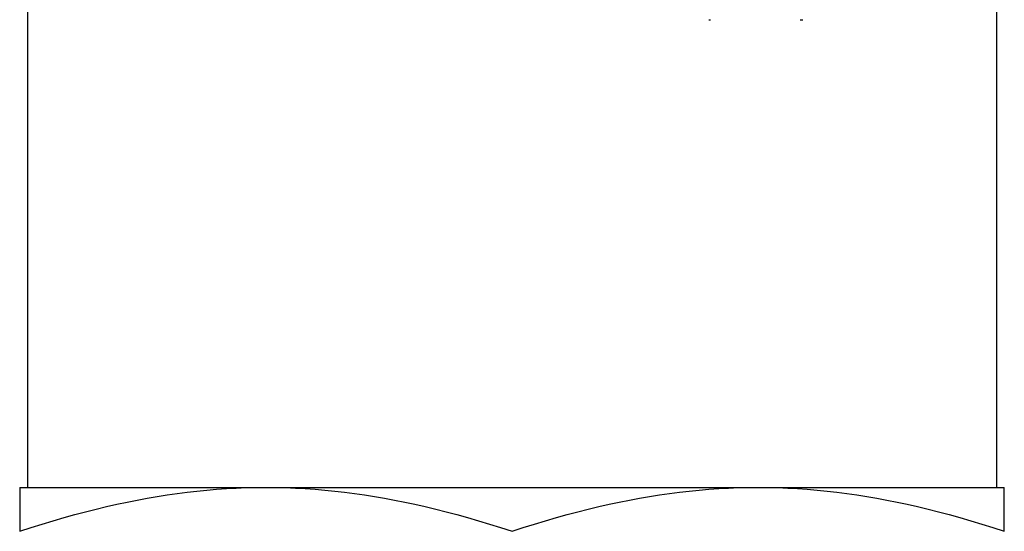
# Model space of a CAD drawing. Header units: millimetres. Extents: x 81 to 3803, y 32 to 438.
# Tile 12 of 16: x 449 to 474, y 297 to 310. Entities that reach past the tile are written whole.
import ezdxf

# ---------------------------------------------------------------- set-up
doc = ezdxf.new("R2010")
doc.units = ezdxf.units.MM
doc.layers.add('DETAIL', color=2, linetype='Continuous')

msp = doc.modelspace()

# ---------------------------------------------------------------- linework, layer by layer
at = {"layer": 'DETAIL'}
for p, q in [((473.886, 328.322), (473.886, 297.922)), ((449.386, 310.262), (449.386, 297.922)), ((466.616, 309.751), (466.657, 309.751)), ((468.927, 309.751), (468.987, 309.751)), ((449.186, 297.922), (455.411, 297.922)), ((449.186, 297.922), (449.186, 296.81)), ((455.411, 297.922), (467.861, 297.922)), ((467.861, 297.922), (474.086, 297.922)), ((474.086, 296.81), (474.086, 297.922))]:
    msp.add_line(p, q, dxfattribs=at)
at = {"layer": 'DETAIL', "flags": 128}
for points in [[(449.186, 296.81), (449.472, 296.904), (449.755, 296.993), (450.033, 297.078), (450.309, 297.158), (450.581, 297.234), (450.85, 297.305), (451.116, 297.373), (451.379, 297.436), (451.641, 297.495), (451.9, 297.551), (452.157, 297.602), (452.412, 297.649), (452.666, 297.693), (452.918, 297.733), (453.17, 297.769), (453.42, 297.801), (453.669, 297.829), (453.918, 297.854), (454.167, 297.875), (454.415, 297.892), (454.664, 297.905), (454.912, 297.915), (455.161, 297.92), (455.411, 297.922)], [(455.411, 297.922), (455.66, 297.92), (455.909, 297.915), (456.158, 297.905), (456.406, 297.892), (456.654, 297.875), (456.903, 297.854), (457.152, 297.829), (457.402, 297.801), (457.652, 297.769), (457.903, 297.733), (458.156, 297.693), (458.409, 297.649), (458.665, 297.602), (458.922, 297.551), (459.181, 297.495), (459.442, 297.436), (459.706, 297.373), (459.972, 297.305), (460.241, 297.234), (460.513, 297.158), (460.788, 297.078), (461.067, 296.993), (461.349, 296.904), (461.636, 296.81)], [(461.636, 296.81), (461.922, 296.904), (462.205, 296.993), (462.483, 297.078), (462.759, 297.158), (463.031, 297.234), (463.3, 297.305), (463.566, 297.373), (463.829, 297.436), (464.091, 297.495), (464.35, 297.551), (464.607, 297.602), (464.862, 297.649), (465.116, 297.693), (465.368, 297.733), (465.62, 297.769), (465.87, 297.801), (466.119, 297.829), (466.368, 297.854), (466.617, 297.875), (466.865, 297.892), (467.114, 297.905), (467.362, 297.915), (467.611, 297.92), (467.861, 297.922)], [(467.861, 297.922), (468.11, 297.92), (468.359, 297.915), (468.608, 297.905), (468.856, 297.892), (469.104, 297.875), (469.353, 297.854), (469.602, 297.829), (469.852, 297.801), (470.102, 297.769), (470.353, 297.733), (470.606, 297.693), (470.859, 297.649), (471.115, 297.602), (471.372, 297.551), (471.631, 297.495), (471.892, 297.436), (472.156, 297.373), (472.422, 297.305), (472.691, 297.234), (472.963, 297.158), (473.238, 297.078), (473.517, 296.993), (473.799, 296.904), (474.086, 296.81)]]:
    msp.add_lwpolyline(points, dxfattribs=at)

doc.saveas('drawing.dxf')
